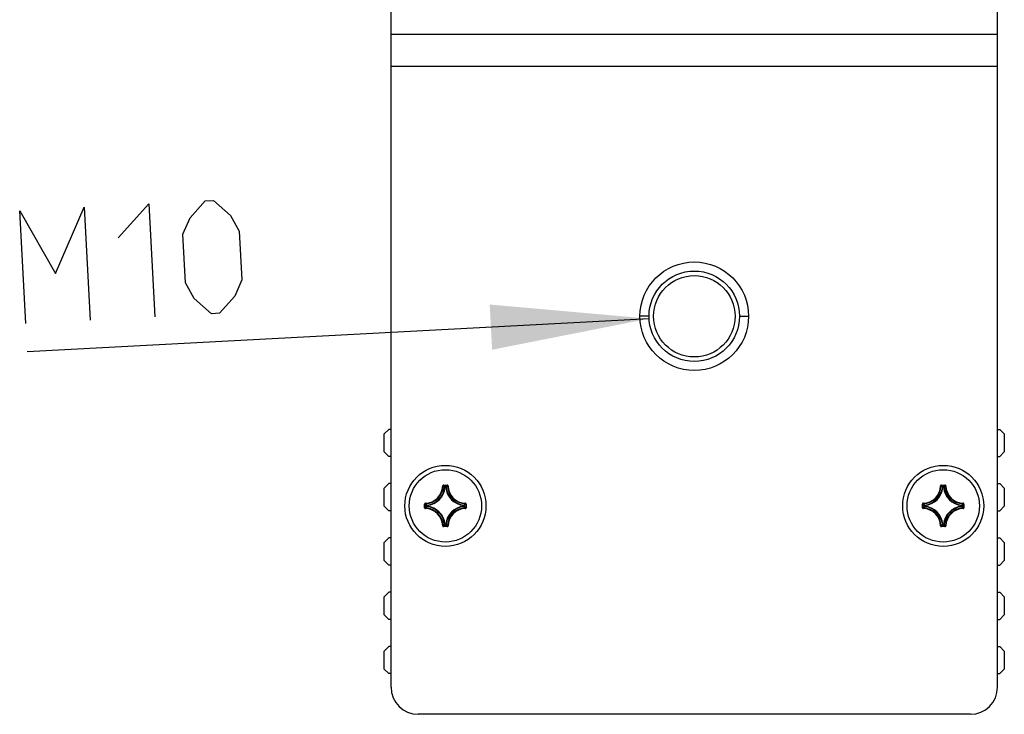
# Model space of a CAD drawing. Extents: x 0 to 420, y 0 to 297.
# Tile 26 of 116: x 33 to 55, y 138 to 153. Entities that reach past the tile are written whole.
import ezdxf

# ---------------------------------------------------------------- set-up
doc = ezdxf.new("R2010")
doc.units = 0
doc.header["$LTSCALE"] = 23.1
doc.layers.get('0').update_dxf_attribs({"linetype": 'CONTINUOUS'})
for name, color, linetype in [('02___PRT_ALL_AXES', 7, 'CONTINUOUS'), ('AXES', 7, 'CONTINUOUS'), ('DIM_PILOTEES', 7, 'CONTINUOUS')]:
    doc.layers.add(name, color=color, linetype=linetype)
doc.dimstyles.get("Standard").update_dxf_attribs({"dimtxt": 2.5, "dimasz": 2.5, "dimexe": 1.25, "dimexo": 0.625, "dimtad": 1, "dimcen": 2.5, "dimazin": 3, "dimtfac": 1, "dimtmove": 0, "dimatfit": 3})

# ---------------------------------------------------------------- blocks, each defined once
blk = doc.blocks.new('_FILLED')
at = {"color": 0, "linetype": 'BYBLOCK'}
blk.add_solid([(0, 0), (-1, 0.1429), (-1, -0.1429)], dxfattribs=at)
blk = doc.blocks.new('*D12')
at = {"layer": 'DIM_PILOTEES', "color": 2, "linetype": 'CONTINUOUS'}
blk.add_line((47.24, 146.732), (33.5, 146), dxfattribs=at)
at = {"layer": 'DIM_PILOTEES', "color": 2, "linetype": 'CONTINUOUS', "xscale": 3.5, "yscale": 3.5, "zscale": 3.5, "rotation": 3.0529052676}
blk.add_blockref('_FILLED', (47.24, 146.732), dxfattribs=at)

msp = doc.modelspace()

# ---------------------------------------------------------------- linework, layer by layer
at = {"color": 7, "linetype": 'CONTINUOUS'}
for p, q in [((41.539, 138.586), (41.539, 153.666)), ((54.939, 138.586), (54.939, 153.666)), ((41.539, 153.019), (54.939, 153.019)), ((41.539, 152.312), (54.939, 152.312)), ((47.239, 146.786), (47.039, 146.786)), ((49.239, 146.786), (49.439, 146.786)), ((41.489, 144.285), (41.389, 144.185)), ((41.539, 144.285), (41.489, 144.285)), ((54.939, 144.285), (54.989, 144.285)), ((55.089, 144.185), (54.989, 144.285)), ((41.389, 143.785), (41.389, 144.185)), ((55.089, 144.185), (55.089, 143.785)), ((41.389, 143.785), (41.489, 143.685)), ((41.539, 143.685), (41.489, 143.685)), ((54.939, 143.685), (54.989, 143.685)), ((54.989, 143.685), (55.089, 143.785)), ((41.489, 143.085), (41.389, 142.985)), ((41.389, 142.585), (41.389, 142.985)), ((41.539, 143.085), (41.489, 143.085)), ((42.679, 143.033), (42.689, 143.033)), ((42.699, 143.053), (42.778, 143.053)), ((42.699, 143.053), (42.699, 143.043)), ((42.699, 143.043), (42.778, 143.043)), ((42.731, 143), (42.721, 143.001)), ((42.731, 143.01), (42.747, 143.01)), ((42.731, 143), (42.731, 143.01)), ((42.731, 143), (42.747, 143)), ((42.747, 143), (42.747, 143.01)), ((42.747, 143), (42.757, 143.001)), ((42.778, 143.053), (42.778, 143.043)), ((42.798, 143.033), (42.788, 143.033)), ((53.679, 143.033), (53.689, 143.033)), ((53.699, 143.053), (53.778, 143.053)), ((53.699, 143.053), (53.699, 143.043)), ((53.699, 143.043), (53.778, 143.043)), ((53.731, 143), (53.721, 143.001)), ((53.731, 143.01), (53.747, 143.01)), ((53.731, 143), (53.731, 143.01)), ((53.731, 143), (53.747, 143)), ((53.747, 143), (53.747, 143.01)), ((53.747, 143), (53.757, 143.001)), ((53.778, 143.053), (53.778, 143.043)), ((53.798, 143.033), (53.788, 143.033)), ((54.939, 143.085), (54.989, 143.085)), ((55.089, 142.985), (54.989, 143.085)), ((55.089, 142.985), (55.089, 142.585)), ((41.389, 142.585), (41.489, 142.485)), ((42.28, 142.633), (42.29, 142.633)), ((42.28, 142.554), (42.28, 142.633)), ((42.28, 142.554), (42.29, 142.554)), ((42.29, 142.554), (42.29, 142.633)), ((42.299, 142.653), (42.299, 142.643)), ((42.299, 142.534), (42.299, 142.544)), ((42.333, 142.602), (42.323, 142.602)), ((42.323, 142.586), (42.323, 142.602)), ((42.333, 142.586), (42.323, 142.586)), ((42.333, 142.602), (42.332, 142.612)), ((42.333, 142.586), (42.332, 142.576)), ((42.333, 142.586), (42.333, 142.602)), ((43.145, 142.602), (43.146, 142.612)), ((43.145, 142.602), (43.155, 142.602)), ((43.145, 142.602), (43.145, 142.586)), ((43.145, 142.586), (43.155, 142.586)), ((43.145, 142.586), (43.146, 142.576)), ((43.155, 142.602), (43.155, 142.586)), ((43.179, 142.653), (43.178, 142.643)), ((43.179, 142.534), (43.178, 142.544)), ((43.198, 142.633), (43.188, 142.633)), ((43.188, 142.633), (43.188, 142.554)), ((43.198, 142.554), (43.188, 142.554)), ((43.198, 142.633), (43.198, 142.554)), ((53.28, 142.633), (53.29, 142.633)), ((53.28, 142.554), (53.28, 142.633)), ((53.28, 142.554), (53.29, 142.554)), ((53.29, 142.554), (53.29, 142.633)), ((53.299, 142.653), (53.299, 142.643)), ((53.299, 142.534), (53.299, 142.544)), ((53.333, 142.602), (53.323, 142.602)), ((53.323, 142.586), (53.323, 142.602)), ((53.333, 142.586), (53.323, 142.586)), ((53.333, 142.602), (53.332, 142.612)), ((53.333, 142.586), (53.332, 142.576)), ((53.333, 142.586), (53.333, 142.602)), ((54.145, 142.602), (54.146, 142.612)), ((54.145, 142.602), (54.155, 142.602)), ((54.145, 142.602), (54.145, 142.586)), ((54.145, 142.586), (54.155, 142.586)), ((54.145, 142.586), (54.146, 142.576)), ((54.155, 142.602), (54.155, 142.586)), ((54.179, 142.653), (54.178, 142.643)), ((54.179, 142.534), (54.178, 142.544)), ((54.198, 142.633), (54.188, 142.633)), ((54.188, 142.633), (54.188, 142.554)), ((54.198, 142.554), (54.188, 142.554)), ((54.198, 142.633), (54.198, 142.554)), ((54.989, 142.485), (55.089, 142.585)), ((41.539, 142.485), (41.489, 142.485)), ((54.939, 142.485), (54.989, 142.485)), ((42.679, 142.154), (42.689, 142.154)), ((42.778, 142.145), (42.699, 142.145)), ((42.699, 142.135), (42.699, 142.145)), ((42.778, 142.135), (42.699, 142.135)), ((42.731, 142.188), (42.721, 142.187)), ((42.747, 142.188), (42.731, 142.188)), ((42.731, 142.188), (42.731, 142.178)), ((42.747, 142.178), (42.731, 142.178)), ((42.747, 142.188), (42.757, 142.187)), ((42.747, 142.188), (42.747, 142.178)), ((42.778, 142.135), (42.778, 142.145)), ((42.798, 142.154), (42.788, 142.154)), ((53.679, 142.154), (53.689, 142.154)), ((53.778, 142.145), (53.699, 142.145)), ((53.699, 142.135), (53.699, 142.145)), ((53.778, 142.135), (53.699, 142.135)), ((53.731, 142.188), (53.721, 142.187)), ((53.747, 142.188), (53.731, 142.188)), ((53.731, 142.188), (53.731, 142.178)), ((53.747, 142.178), (53.731, 142.178)), ((53.747, 142.188), (53.757, 142.187)), ((53.747, 142.188), (53.747, 142.178)), ((53.778, 142.135), (53.778, 142.145)), ((53.798, 142.154), (53.788, 142.154)), ((41.489, 141.885), (41.389, 141.785)), ((41.539, 141.885), (41.489, 141.885)), ((54.939, 141.885), (54.989, 141.885)), ((55.089, 141.785), (54.989, 141.885)), ((41.389, 141.385), (41.389, 141.785)), ((55.089, 141.785), (55.089, 141.385)), ((41.389, 141.385), (41.489, 141.285)), ((41.539, 141.285), (41.489, 141.285)), ((54.939, 141.285), (54.989, 141.285)), ((54.989, 141.285), (55.089, 141.385)), ((41.489, 140.685), (41.389, 140.585)), ((41.389, 140.185), (41.389, 140.585)), ((41.539, 140.685), (41.489, 140.685)), ((54.939, 140.685), (54.989, 140.685)), ((55.089, 140.585), (54.989, 140.685)), ((55.089, 140.585), (55.089, 140.185)), ((41.389, 140.185), (41.489, 140.085)), ((54.989, 140.085), (55.089, 140.185)), ((41.539, 140.085), (41.489, 140.085)), ((54.939, 140.085), (54.989, 140.085)), ((41.489, 139.485), (41.389, 139.385)), ((41.539, 139.485), (41.489, 139.485)), ((54.939, 139.485), (54.989, 139.485)), ((55.089, 139.385), (54.989, 139.485)), ((41.389, 138.985), (41.389, 139.385)), ((55.089, 139.385), (55.089, 138.985)), ((41.389, 138.985), (41.489, 138.885)), ((41.539, 138.885), (41.489, 138.885)), ((54.939, 138.885), (54.989, 138.885)), ((54.989, 138.885), (55.089, 138.985)), ((54.339, 137.986), (42.139, 137.986))]:
    msp.add_line(p, q, dxfattribs=at)
for points in [[(42.699, 143.053), (42.696, 143.053), (42.693, 143.052), (42.69, 143.051), (42.688, 143.049), (42.685, 143.047), (42.683, 143.045), (42.682, 143.042), (42.681, 143.04), (42.68, 143.037), (42.679, 143.033)], [(42.689, 143.033), (42.69, 143.035), (42.69, 143.037), (42.691, 143.039), (42.692, 143.04), (42.694, 143.041), (42.696, 143.042), (42.697, 143.043), (42.699, 143.043)], [(42.689, 143.033), (42.695, 143.028), (42.7, 143.023), (42.705, 143.017), (42.71, 143.012), (42.716, 143.006), (42.721, 143.001)], [(42.699, 143.043), (42.705, 143.038), (42.71, 143.032), (42.715, 143.027), (42.72, 143.021), (42.726, 143.015), (42.731, 143.01)], [(42.721, 143.001), (42.721, 143.002), (42.722, 143.004), (42.723, 143.006), (42.724, 143.007), (42.726, 143.008), (42.727, 143.009), (42.729, 143.009), (42.731, 143.01)], [(42.778, 143.043), (42.773, 143.038), (42.768, 143.032), (42.762, 143.027), (42.757, 143.021), (42.752, 143.015), (42.747, 143.01)], [(42.747, 143.01), (42.749, 143.009), (42.75, 143.009), (42.752, 143.008), (42.753, 143.007), (42.755, 143.006), (42.756, 143.004), (42.756, 143.002), (42.757, 143.001)], [(42.788, 143.033), (42.783, 143.028), (42.778, 143.023), (42.772, 143.017), (42.767, 143.012), (42.762, 143.006), (42.757, 143.001)], [(42.798, 143.033), (42.798, 143.037), (42.797, 143.04), (42.796, 143.042), (42.794, 143.045), (42.792, 143.047), (42.79, 143.049), (42.787, 143.051), (42.784, 143.052), (42.781, 143.053), (42.778, 143.053)], [(42.778, 143.043), (42.78, 143.043), (42.782, 143.042), (42.784, 143.041), (42.785, 143.04), (42.786, 143.039), (42.787, 143.037), (42.788, 143.035), (42.788, 143.033)], [(53.699, 143.053), (53.696, 143.053), (53.693, 143.052), (53.69, 143.051), (53.688, 143.049), (53.685, 143.047), (53.683, 143.045), (53.682, 143.042), (53.681, 143.04), (53.68, 143.037), (53.679, 143.033)], [(53.689, 143.033), (53.69, 143.035), (53.69, 143.037), (53.691, 143.039), (53.692, 143.04), (53.694, 143.041), (53.696, 143.042), (53.697, 143.043), (53.699, 143.043)], [(53.689, 143.033), (53.695, 143.028), (53.7, 143.023), (53.705, 143.017), (53.71, 143.012), (53.716, 143.006), (53.721, 143.001)], [(53.699, 143.043), (53.705, 143.038), (53.71, 143.032), (53.715, 143.027), (53.72, 143.021), (53.726, 143.015), (53.731, 143.01)], [(53.721, 143.001), (53.721, 143.002), (53.722, 143.004), (53.723, 143.006), (53.724, 143.007), (53.726, 143.008), (53.727, 143.009), (53.729, 143.009), (53.731, 143.01)], [(53.778, 143.043), (53.773, 143.038), (53.768, 143.032), (53.762, 143.027), (53.757, 143.021), (53.752, 143.015), (53.747, 143.01)], [(53.747, 143.01), (53.749, 143.009), (53.75, 143.009), (53.752, 143.008), (53.753, 143.007), (53.755, 143.006), (53.756, 143.004), (53.756, 143.002), (53.757, 143.001)], [(53.788, 143.033), (53.783, 143.028), (53.778, 143.023), (53.772, 143.017), (53.767, 143.012), (53.762, 143.006), (53.757, 143.001)], [(53.798, 143.033), (53.798, 143.037), (53.797, 143.04), (53.796, 143.042), (53.794, 143.045), (53.792, 143.047), (53.79, 143.049), (53.787, 143.051), (53.784, 143.052), (53.781, 143.053), (53.778, 143.053)], [(53.778, 143.043), (53.78, 143.043), (53.782, 143.042), (53.784, 143.041), (53.785, 143.04), (53.786, 143.039), (53.787, 143.037), (53.788, 143.035), (53.788, 143.033)], [(42.299, 142.653), (42.296, 142.653), (42.293, 142.652), (42.29, 142.651), (42.288, 142.649), (42.285, 142.647), (42.283, 142.645), (42.282, 142.642), (42.281, 142.639), (42.28, 142.636), (42.28, 142.633)], [(42.28, 142.554), (42.28, 142.551), (42.281, 142.548), (42.282, 142.545), (42.283, 142.543), (42.285, 142.54), (42.288, 142.538), (42.29, 142.537), (42.293, 142.536), (42.296, 142.535), (42.299, 142.534)], [(42.29, 142.633), (42.29, 142.635), (42.29, 142.637), (42.291, 142.639), (42.292, 142.64), (42.294, 142.641), (42.295, 142.642), (42.297, 142.643), (42.299, 142.643)], [(42.29, 142.633), (42.295, 142.628), (42.3, 142.623), (42.306, 142.617), (42.312, 142.612), (42.317, 142.607), (42.323, 142.602)], [(42.29, 142.554), (42.295, 142.56), (42.3, 142.565), (42.306, 142.57), (42.312, 142.575), (42.317, 142.58), (42.323, 142.586)], [(42.299, 142.544), (42.297, 142.545), (42.295, 142.545), (42.294, 142.546), (42.292, 142.547), (42.291, 142.549), (42.29, 142.551), (42.29, 142.552), (42.29, 142.554)], [(42.299, 142.643), (42.305, 142.638), (42.31, 142.633), (42.315, 142.627), (42.321, 142.622), (42.326, 142.617), (42.332, 142.612)], [(42.299, 142.544), (42.305, 142.55), (42.31, 142.555), (42.315, 142.56), (42.321, 142.565), (42.326, 142.571), (42.332, 142.576)], [(42.323, 142.602), (42.323, 142.604), (42.324, 142.605), (42.324, 142.607), (42.326, 142.608), (42.327, 142.61), (42.328, 142.611), (42.33, 142.611), (42.332, 142.612)], [(42.332, 142.576), (42.33, 142.576), (42.328, 142.577), (42.327, 142.578), (42.326, 142.579), (42.324, 142.581), (42.324, 142.582), (42.323, 142.584), (42.323, 142.586)], [(43.178, 142.643), (43.173, 142.638), (43.168, 142.633), (43.162, 142.627), (43.157, 142.622), (43.151, 142.617), (43.146, 142.612)], [(43.146, 142.612), (43.147, 142.611), (43.149, 142.611), (43.151, 142.61), (43.152, 142.608), (43.153, 142.607), (43.154, 142.605), (43.154, 142.604), (43.155, 142.602)], [(43.155, 142.586), (43.154, 142.584), (43.154, 142.582), (43.153, 142.58), (43.152, 142.579), (43.151, 142.578), (43.149, 142.577), (43.147, 142.576), (43.146, 142.576)], [(43.178, 142.544), (43.173, 142.55), (43.168, 142.555), (43.162, 142.56), (43.157, 142.565), (43.151, 142.571), (43.146, 142.576)], [(43.188, 142.633), (43.183, 142.628), (43.177, 142.623), (43.172, 142.617), (43.166, 142.612), (43.16, 142.607), (43.155, 142.602)], [(43.188, 142.554), (43.183, 142.56), (43.177, 142.565), (43.172, 142.57), (43.166, 142.575), (43.16, 142.58), (43.155, 142.586)], [(43.178, 142.643), (43.18, 142.643), (43.182, 142.642), (43.184, 142.641), (43.185, 142.64), (43.186, 142.639), (43.187, 142.637), (43.188, 142.635), (43.188, 142.633)], [(43.188, 142.554), (43.188, 142.552), (43.187, 142.551), (43.186, 142.549), (43.185, 142.547), (43.184, 142.546), (43.182, 142.545), (43.18, 142.545), (43.178, 142.544)], [(43.198, 142.633), (43.198, 142.636), (43.197, 142.639), (43.196, 142.642), (43.194, 142.645), (43.192, 142.647), (43.19, 142.649), (43.187, 142.651), (43.185, 142.652), (43.182, 142.653), (43.179, 142.653)], [(43.179, 142.534), (43.182, 142.535), (43.185, 142.536), (43.187, 142.537), (43.19, 142.538), (43.192, 142.54), (43.194, 142.543), (43.196, 142.545), (43.197, 142.548), (43.198, 142.551), (43.198, 142.554)], [(53.299, 142.653), (53.296, 142.653), (53.293, 142.652), (53.29, 142.651), (53.288, 142.649), (53.285, 142.647), (53.283, 142.645), (53.282, 142.642), (53.281, 142.639), (53.28, 142.636), (53.28, 142.633)], [(53.28, 142.554), (53.28, 142.551), (53.281, 142.548), (53.282, 142.545), (53.283, 142.543), (53.285, 142.54), (53.288, 142.538), (53.29, 142.537), (53.293, 142.536), (53.296, 142.535), (53.299, 142.534)], [(53.29, 142.633), (53.29, 142.635), (53.29, 142.637), (53.291, 142.639), (53.292, 142.64), (53.294, 142.641), (53.295, 142.642), (53.297, 142.643), (53.299, 142.643)], [(53.29, 142.633), (53.295, 142.628), (53.3, 142.623), (53.306, 142.617), (53.312, 142.612), (53.317, 142.607), (53.323, 142.602)], [(53.29, 142.554), (53.295, 142.56), (53.3, 142.565), (53.306, 142.57), (53.312, 142.575), (53.317, 142.58), (53.323, 142.586)], [(53.299, 142.544), (53.297, 142.545), (53.295, 142.545), (53.294, 142.546), (53.292, 142.547), (53.291, 142.549), (53.29, 142.551), (53.29, 142.552), (53.29, 142.554)], [(53.299, 142.643), (53.305, 142.638), (53.31, 142.633), (53.315, 142.627), (53.321, 142.622), (53.326, 142.617), (53.332, 142.612)], [(53.299, 142.544), (53.305, 142.55), (53.31, 142.555), (53.315, 142.56), (53.321, 142.565), (53.326, 142.571), (53.332, 142.576)], [(53.323, 142.602), (53.323, 142.604), (53.324, 142.605), (53.324, 142.607), (53.326, 142.608), (53.327, 142.61), (53.328, 142.611), (53.33, 142.611), (53.332, 142.612)], [(53.332, 142.576), (53.33, 142.576), (53.328, 142.577), (53.327, 142.578), (53.326, 142.579), (53.324, 142.581), (53.324, 142.582), (53.323, 142.584), (53.323, 142.586)], [(54.178, 142.643), (54.173, 142.638), (54.168, 142.633), (54.162, 142.627), (54.157, 142.622), (54.151, 142.617), (54.146, 142.612)], [(54.146, 142.612), (54.147, 142.611), (54.149, 142.611), (54.151, 142.61), (54.152, 142.608), (54.153, 142.607), (54.154, 142.605), (54.154, 142.604), (54.155, 142.602)], [(54.155, 142.586), (54.154, 142.584), (54.154, 142.582), (54.153, 142.58), (54.152, 142.579), (54.151, 142.578), (54.149, 142.577), (54.147, 142.576), (54.146, 142.576)], [(54.178, 142.544), (54.173, 142.55), (54.168, 142.555), (54.162, 142.56), (54.157, 142.565), (54.151, 142.571), (54.146, 142.576)], [(54.188, 142.633), (54.183, 142.628), (54.177, 142.623), (54.172, 142.617), (54.166, 142.612), (54.16, 142.607), (54.155, 142.602)], [(54.188, 142.554), (54.183, 142.56), (54.177, 142.565), (54.172, 142.57), (54.166, 142.575), (54.16, 142.58), (54.155, 142.586)], [(54.178, 142.643), (54.18, 142.643), (54.182, 142.642), (54.184, 142.641), (54.185, 142.64), (54.186, 142.639), (54.187, 142.637), (54.188, 142.635), (54.188, 142.633)], [(54.188, 142.554), (54.188, 142.552), (54.187, 142.551), (54.186, 142.549), (54.185, 142.547), (54.184, 142.546), (54.182, 142.545), (54.18, 142.545), (54.178, 142.544)], [(54.198, 142.633), (54.198, 142.636), (54.197, 142.639), (54.196, 142.642), (54.194, 142.645), (54.192, 142.647), (54.19, 142.649), (54.187, 142.651), (54.185, 142.652), (54.182, 142.653), (54.179, 142.653)], [(54.179, 142.534), (54.182, 142.535), (54.185, 142.536), (54.187, 142.537), (54.19, 142.538), (54.192, 142.54), (54.194, 142.543), (54.196, 142.545), (54.197, 142.548), (54.198, 142.551), (54.198, 142.554)], [(42.679, 142.154), (42.68, 142.151), (42.681, 142.148), (42.682, 142.145), (42.683, 142.142), (42.685, 142.14), (42.688, 142.138), (42.69, 142.137), (42.693, 142.136), (42.696, 142.135), (42.699, 142.135)], [(42.689, 142.154), (42.695, 142.16), (42.7, 142.165), (42.705, 142.17), (42.71, 142.176), (42.716, 142.181), (42.721, 142.187)], [(42.699, 142.145), (42.697, 142.145), (42.696, 142.145), (42.694, 142.146), (42.692, 142.147), (42.691, 142.149), (42.69, 142.15), (42.69, 142.152), (42.689, 142.154)], [(42.699, 142.145), (42.705, 142.15), (42.71, 142.155), (42.715, 142.161), (42.72, 142.167), (42.726, 142.172), (42.731, 142.178)], [(42.731, 142.178), (42.729, 142.178), (42.727, 142.179), (42.726, 142.179), (42.724, 142.18), (42.723, 142.182), (42.722, 142.183), (42.721, 142.185), (42.721, 142.187)], [(42.757, 142.187), (42.756, 142.185), (42.756, 142.183), (42.755, 142.182), (42.753, 142.181), (42.752, 142.179), (42.75, 142.179), (42.749, 142.178), (42.747, 142.178)], [(42.778, 142.145), (42.773, 142.15), (42.768, 142.155), (42.762, 142.161), (42.757, 142.167), (42.752, 142.172), (42.747, 142.178)], [(42.788, 142.154), (42.783, 142.16), (42.778, 142.165), (42.772, 142.17), (42.767, 142.176), (42.762, 142.181), (42.757, 142.187)], [(42.778, 142.135), (42.781, 142.135), (42.784, 142.136), (42.787, 142.137), (42.79, 142.138), (42.792, 142.14), (42.794, 142.142), (42.796, 142.145), (42.797, 142.148), (42.798, 142.151), (42.798, 142.154)], [(42.788, 142.154), (42.788, 142.152), (42.787, 142.15), (42.786, 142.149), (42.785, 142.147), (42.784, 142.146), (42.782, 142.145), (42.78, 142.145), (42.778, 142.145)], [(53.679, 142.154), (53.68, 142.151), (53.681, 142.148), (53.682, 142.145), (53.683, 142.142), (53.685, 142.14), (53.688, 142.138), (53.69, 142.137), (53.693, 142.136), (53.696, 142.135), (53.699, 142.135)], [(53.689, 142.154), (53.695, 142.16), (53.7, 142.165), (53.705, 142.17), (53.71, 142.176), (53.716, 142.181), (53.721, 142.187)], [(53.699, 142.145), (53.697, 142.145), (53.696, 142.145), (53.694, 142.146), (53.692, 142.147), (53.691, 142.149), (53.69, 142.15), (53.69, 142.152), (53.689, 142.154)], [(53.699, 142.145), (53.705, 142.15), (53.71, 142.155), (53.715, 142.161), (53.72, 142.167), (53.726, 142.172), (53.731, 142.178)], [(53.731, 142.178), (53.729, 142.178), (53.727, 142.179), (53.726, 142.179), (53.724, 142.18), (53.723, 142.182), (53.722, 142.183), (53.721, 142.185), (53.721, 142.187)], [(53.757, 142.187), (53.756, 142.185), (53.756, 142.183), (53.755, 142.182), (53.753, 142.181), (53.752, 142.179), (53.75, 142.179), (53.749, 142.178), (53.747, 142.178)], [(53.778, 142.145), (53.773, 142.15), (53.768, 142.155), (53.762, 142.161), (53.757, 142.167), (53.752, 142.172), (53.747, 142.178)], [(53.788, 142.154), (53.783, 142.16), (53.778, 142.165), (53.772, 142.17), (53.767, 142.176), (53.762, 142.181), (53.757, 142.187)], [(53.778, 142.135), (53.781, 142.135), (53.784, 142.136), (53.787, 142.137), (53.79, 142.138), (53.792, 142.14), (53.794, 142.142), (53.796, 142.145), (53.797, 142.148), (53.798, 142.151), (53.798, 142.154)], [(53.788, 142.154), (53.788, 142.152), (53.787, 142.15), (53.786, 142.149), (53.785, 142.147), (53.784, 142.146), (53.782, 142.145), (53.78, 142.145), (53.778, 142.145)]]:
    msp.add_lwpolyline(points, dxfattribs=at)
at = {"color": 3, "linetype": 'CONTINUOUS'}
msp.add_circle((48.239, 146.786), 1, dxfattribs=at)
at = {"color": 7, "linetype": 'CONTINUOUS'}
for centre, radius, start, end in [((42.289, 143.044), 0.401, 271.5011, 358.4989), ((42.289, 143.044), 0.391, 271.5011, 358.4989), ((42.289, 143.044), 0.434, 275.7059, 354.2941), ((42.289, 143.044), 0.444, 275.7054, 354.2946), ((43.189, 143.044), 0.444, 185.7055, 264.2947), ((43.189, 143.044), 0.434, 185.7059, 264.2941), ((43.189, 143.044), 0.401, 181.5011, 268.4989), ((43.189, 143.044), 0.391, 181.5011, 268.4989), ((53.289, 143.044), 0.401, 271.5011, 358.4989), ((53.289, 143.044), 0.391, 271.5011, 358.4989), ((53.289, 143.044), 0.434, 275.7059, 354.2941), ((53.289, 143.044), 0.444, 275.7054, 354.2946), ((54.189, 143.044), 0.444, 185.7055, 264.2947), ((54.189, 143.044), 0.434, 185.7059, 264.2941), ((54.189, 143.044), 0.401, 181.5011, 268.4989), ((54.189, 143.044), 0.391, 181.5011, 268.4989), ((42.289, 142.144), 0.401, 1.5011, 88.4989), ((42.289, 142.144), 0.391, 1.5011, 88.4989), ((42.289, 142.144), 0.434, 5.7059, 84.2941), ((42.289, 142.144), 0.444, 5.7055, 84.2947), ((43.189, 142.144), 0.444, 95.7055, 174.2947), ((43.189, 142.144), 0.434, 95.7059, 174.2941), ((43.189, 142.144), 0.401, 91.5011, 178.4989), ((43.189, 142.144), 0.391, 91.5011, 178.4989), ((53.289, 142.144), 0.401, 1.5011, 88.4989), ((53.289, 142.144), 0.391, 1.5011, 88.4989), ((53.289, 142.144), 0.434, 5.7059, 84.2941), ((53.289, 142.144), 0.444, 5.7055, 84.2947), ((54.189, 142.144), 0.444, 95.7055, 174.2947), ((54.189, 142.144), 0.434, 95.7059, 174.2941), ((54.189, 142.144), 0.401, 91.5011, 178.4989), ((54.189, 142.144), 0.391, 91.5011, 178.4989), ((42.139, 138.586), 0.6, 180, 270), ((54.339, 138.586), 0.6, 270, 360)]:
    msp.add_arc(centre, radius, start, end, dxfattribs=at)
at = {"layer": '02___PRT_ALL_AXES', "color": 7, "linetype": 'CONTINUOUS'}
for centre, radius in [((48.239, 146.786), 1.2), ((42.739, 142.594), 0.896), ((53.739, 142.594), 0.896)]:
    msp.add_circle(centre, radius, dxfattribs=at)
at = {"layer": 'AXES', "color": 7, "linetype": 'CONTINUOUS'}
for centre, radius in [((48.239, 146.786), 0.9), ((42.739, 142.594), 0.8), ((53.739, 142.594), 0.8)]:
    msp.add_circle(centre, radius, dxfattribs=at)
at = {"layer": 'DIM_PILOTEES', "color": 2, "linetype": 'CONTINUOUS'}
for points in [[(35.511, 148.521), (36.186, 149.272), (36.32, 146.776)], [(36.995, 147.527), (36.938, 148.597), (37.097, 148.963), (37.435, 149.339), (37.613, 149.348), (37.989, 149.011), (38.186, 148.664), (38.243, 147.594), (38.084, 147.228), (37.746, 146.852), (37.568, 146.842), (37.192, 147.18), (36.995, 147.527)], [(33.467, 146.624), (33.333, 149.12), (34.123, 147.732), (34.76, 149.196), (34.893, 146.7)]]:
    msp.add_lwpolyline(points, dxfattribs=at)

# ---------------------------------------------------------------- dimensions: what is measured, and where the dimension line sits
dim = msp.add_diameter_dim_2p(p1=(47.24, 146.732), p2=(49.237, 146.839), dimstyle='Standard', dxfattribs=at)
dim.commit()
dim.dimension.update_dxf_attribs({"geometry": '*D12', "text_midpoint": (33.467, 146.624), "dimtype": 131})

doc.saveas('drawing.dxf')
